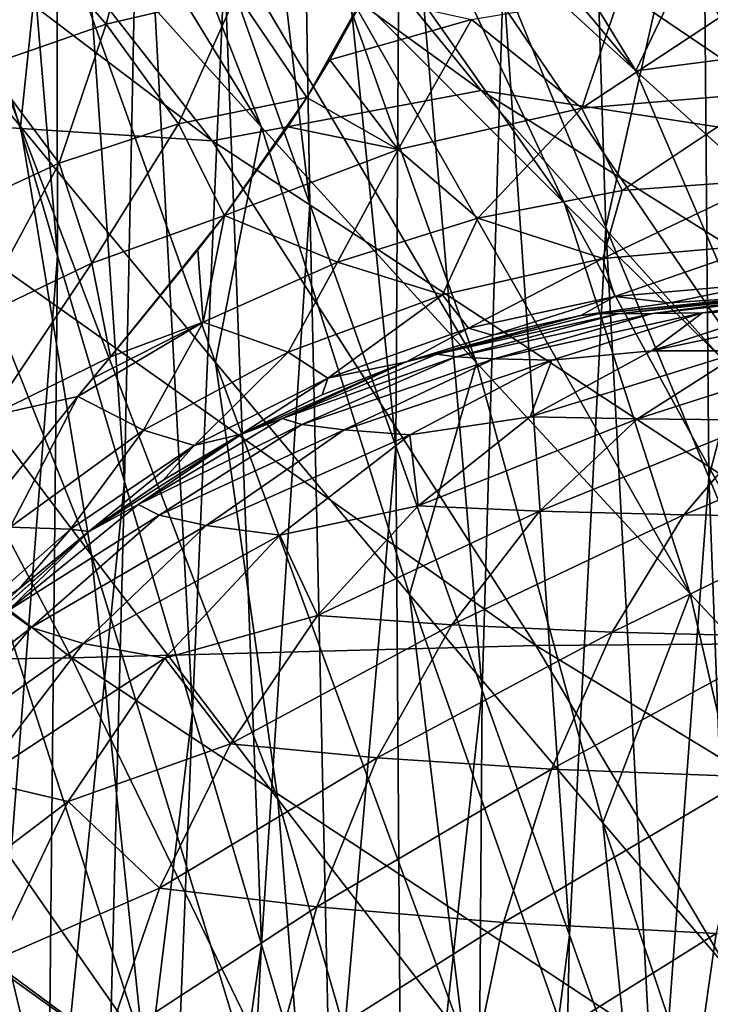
# Model space of a CAD drawing. Header units: metres. Extents: x -22 to 22, y 0 to 204.
# Tile 216 of 256: x -13.48 to -12.29, y 160.77 to 162.47. Entities that reach past the tile are written whole.
import ezdxf

# ---------------------------------------------------------------- set-up
doc = ezdxf.new("R2010")
doc.units = ezdxf.units.M
doc.layers.add('solid_002_SW0002', color=7, linetype='CONTINUOUS')

msp = doc.modelspace()

# ---------------------------------------------------------------- linework, layer by layer
at = {"layer": 'solid_002_SW0002'}
for points in [[(-12.983359, 162.149979, 207.036896), (-13.004021, 163.393951, 206.185196), (-13.179804, 163.818161, 206.340988)], [(-13.129999, 162.562683, 207.182297), (-12.983359, 162.149979, 207.036896), (-13.179804, 163.818161, 206.340988)], [(-13.416545, 162.061127, 208.278366), (-13.419084, 163.373535, 207.508698), (-13.560676, 163.76857, 207.692245)], [(-13.528625, 162.44017, 208.443085), (-13.416545, 162.061127, 208.278366), (-13.560676, 163.76857, 207.692245)], [(-12.30723, 162.855576, 204.769608), (-12.10345, 162.421082, 204.671494), (-12.292397, 163.754166, 203.749527)], [(-13.173586, 163.528122, 242.637985), (-11.495223, 162.420242, 242.637985), (-13.201612, 163.489532, 242.700211)], [(-11.463334, 162.473618, 242.590225), (-11.495223, 162.420242, 242.637985), (-13.173586, 163.528122, 242.637985)], [(-13.201612, 163.489532, 242.700211), (-11.519679, 162.379303, 242.700211), (-13.219208, 163.465317, 242.772659)], [(-11.495223, 162.420242, 242.637985), (-11.519679, 162.379303, 242.700211), (-13.201612, 163.489532, 242.700211)], [(-13.219208, 163.465317, 242.772659), (-11.535032, 162.353607, 242.772659), (-11.844724, 162.530121, 242.850006)], [(-11.519679, 162.379303, 242.700211), (-11.535032, 162.353607, 242.772659), (-13.219208, 163.465317, 242.772659)], [(-12.83556, 161.733612, 206.902267), (-12.827723, 162.967392, 206.043045), (-13.004021, 163.393951, 206.185196)], [(-12.983359, 162.149979, 207.036896), (-12.83556, 161.733612, 206.902267), (-13.004021, 163.393951, 206.185196)], [(-13.301905, 161.673157, 208.123749), (-13.275343, 162.970947, 207.339218), (-13.419084, 163.373535, 207.508698)], [(-13.416545, 162.061127, 208.278366), (-13.301905, 161.673157, 208.123749), (-13.419084, 163.373535, 207.508698)], [(-13.713141, 163.338318, 196.626755), (-13.065951, 162.282135, 197.600052), (-13.437567, 162.69458, 197.673019)], [(-13.713141, 163.338318, 196.626755), (-13.321325, 162.934952, 196.553482), (-13.065951, 162.282135, 197.600052)], [(-12.65107, 162.539185, 205.913513), (-12.474226, 162.110031, 205.795593), (-12.511868, 163.291397, 204.879578)], [(-12.474226, 162.110031, 205.795593), (-12.30723, 162.855576, 204.769608), (-12.511868, 163.291397, 204.879578)], [(-13.152268, 163.250443, 194.27565), (-12.422946, 162.378662, 195.335495), (-12.823798, 162.745941, 195.371826)], [(-13.152268, 163.250443, 194.27565), (-12.74221, 162.901611, 194.23735), (-12.422946, 162.378662, 195.335495)], [(-13.916018, 163.23439, 228.724213), (-14.407158, 163.212219, 228.055984), (-13.151221, 162.258347, 228.154526)], [(-12.688597, 162.345352, 228.837997), (-13.916018, 163.23439, 228.724213), (-13.151221, 162.258347, 228.154526)], [(-13.302086, 163.095673, 229.45285), (-13.916018, 163.23439, 228.724213), (-12.688597, 162.345352, 228.837997)], [(-13.151221, 162.258347, 228.154526), (-14.407158, 163.212219, 228.055984), (-13.887681, 162.305969, 227.504105)], [(-13.227781, 163.121613, 195.420441), (-12.545227, 162.151703, 196.445953), (-12.931919, 162.539291, 196.493362)], [(-13.227781, 163.121613, 195.420441), (-12.823798, 162.745941, 195.371826), (-12.545227, 162.151703, 196.445953)], [(-13.811074, 163.114227, 197.759262), (-13.480658, 162.283157, 198.751495), (-13.817165, 162.694519, 198.843216)], [(-13.811074, 163.114227, 197.759262), (-13.437567, 162.69458, 197.673019), (-13.480658, 162.283157, 198.751495)], [(-12.049051, 162.246536, 229.583267), (-13.302086, 163.095673, 229.45285), (-12.688597, 162.345352, 228.837997)], [(-12.705812, 162.906509, 230.223602), (-13.302086, 163.095673, 229.45285), (-12.049051, 162.246536, 229.583267)], [(-11.841603, 162.462479, 192.230835), (-12.688717, 163.079193, 191.510956), (-12.230071, 162.774155, 191.091263)], [(-11.841603, 162.462479, 192.230835), (-12.268425, 162.725449, 192.690231), (-12.688717, 163.079193, 191.510956)], [(-12.3211, 162.994339, 0.356066), (-12.266282, 163.077377, 0.234648), (-10.551168, 162.052643, 0.234648)], [(-12.320811, 162.994766, 240.894714), (-10.598073, 161.965485, 240.894714), (-12.265915, 163.077927, 241.016022)], [(-11.904922, 162.278839, 193.84964), (-12.647545, 162.95607, 193.265564), (-12.70898, 163.021439, 193.093048)], [(-12.268425, 162.725449, 192.690231), (-11.904922, 162.278839, 193.84964), (-12.70898, 163.021439, 193.093048)], [(-12.3618, 162.932678, 0.494579), (-12.3211, 162.994339, 0.356066), (-10.598321, 161.965012, 0.356066)], [(-12.361601, 162.932968, 240.756287), (-10.63316, 161.900284, 240.756287), (-12.320811, 162.994766, 240.894714)], [(-10.598321, 161.965012, 0.356066), (-12.3211, 162.994339, 0.356066), (-10.551168, 162.052643, 0.234648)], [(-10.63316, 161.900284, 240.756287), (-10.598073, 161.965485, 240.894714), (-12.320811, 162.994766, 240.894714)], [(-13.301905, 161.673157, 208.123749), (-13.18508, 161.278076, 207.978195), (-13.275343, 162.970947, 207.339218)], [(-13.18508, 161.278076, 207.978195), (-13.129999, 162.562683, 207.182297), (-13.275343, 162.970947, 207.339218)], [(-12.83556, 161.733612, 206.902267), (-12.686729, 161.314346, 206.777618), (-12.827723, 162.967392, 206.043045)], [(-12.686729, 161.314346, 206.777618), (-12.65107, 162.539185, 205.913513), (-12.827723, 162.967392, 206.043045)], [(-11.904922, 162.278839, 193.84964), (-12.335512, 162.561111, 194.210373), (-12.647545, 162.95607, 193.265564)], [(-13.321325, 162.934952, 196.553482), (-12.696518, 161.877197, 197.539932), (-13.065951, 162.282135, 197.600052)], [(-13.321325, 162.934952, 196.553482), (-12.931919, 162.539291, 196.493362), (-12.696518, 161.877197, 197.539932)], [(-12.386815, 162.894775, 0.644852), (-12.3618, 162.932678, 0.494579), (-10.63333, 161.899963, 0.494579)], [(-12.386714, 162.894928, 240.606079), (-10.65476, 161.860138, 240.606079), (-12.361601, 162.932968, 240.756287)], [(-10.63333, 161.899963, 0.494579), (-12.3618, 162.932678, 0.494579), (-10.598321, 161.965012, 0.356066)], [(-10.65476, 161.860138, 240.606079), (-10.63316, 161.900284, 240.756287), (-12.361601, 162.932968, 240.756287)], [(-12.74221, 162.901611, 194.23735), (-12.335512, 162.561111, 194.210373), (-12.422946, 162.378662, 195.335495)], [(-11.426435, 162.095474, 230.369232), (-12.705812, 162.906509, 230.223602), (-12.049051, 162.246536, 229.583267)], [(-12.132448, 162.665955, 231.028229), (-12.705812, 162.906509, 230.223602), (-11.426435, 162.095474, 230.369232)], [(-10.654847, 161.85997, 0.644852), (-11.844724, 162.530121, 0.8), (-12.386815, 162.894775, 0.644852)], [(-10.654847, 161.85997, 0.644852), (-12.386815, 162.894775, 0.644852), (-10.63333, 161.899963, 0.494579)], [(-12.386714, 162.894928, 240.606079), (-11.844724, 162.530121, 240.449997), (-10.65476, 161.860138, 240.606079)], [(-12.474226, 162.110031, 205.795593), (-12.297357, 161.680603, 205.688263), (-12.30723, 162.855576, 204.769608)], [(-12.297357, 161.680603, 205.688263), (-12.10345, 162.421082, 204.671494), (-12.30723, 162.855576, 204.769608)], [(-12.823798, 162.745941, 195.371826), (-12.161569, 161.772552, 196.410736), (-12.545227, 162.151703, 196.445953)], [(-12.823798, 162.745941, 195.371826), (-12.422946, 162.378662, 195.335495), (-12.161569, 161.772552, 196.410736)], [(-13.333296, 162.459244, 216.833557), (-13.491243, 162.641998, 216.619583), (-13.270799, 162.696915, 216.735794)], [(-13.109436, 162.51181, 216.916443), (-13.333296, 162.459244, 216.833557), (-13.270799, 162.696915, 216.735794)], [(-13.817165, 162.694519, 198.843216), (-13.358359, 161.54631, 199.744797), (-13.679552, 161.971237, 199.841537)], [(-13.817165, 162.694519, 198.843216), (-13.480658, 162.283157, 198.751495), (-13.358359, 161.54631, 199.744797)], [(-13.437567, 162.69458, 197.673019), (-13.145391, 161.877808, 198.671677), (-13.480658, 162.283157, 198.751495)], [(-13.437567, 162.69458, 197.673019), (-13.065951, 162.282135, 197.600052), (-13.145391, 161.877808, 198.671677)], [(-13.333296, 162.459244, 216.833557), (-13.539344, 162.387817, 216.72316), (-13.491243, 162.641998, 216.619583)], [(-13.18508, 161.278076, 207.978195), (-13.066288, 160.877151, 207.840988), (-13.129999, 162.562683, 207.182297)], [(-13.066288, 160.877151, 207.840988), (-12.983359, 162.149979, 207.036896), (-13.129999, 162.562683, 207.182297)], [(-12.335512, 162.561111, 194.210373), (-12.233697, 162.403778, 194.549683), (-12.422946, 162.378662, 195.335495)], [(-11.606288, 161.746246, 194.991135), (-12.233697, 162.403778, 194.549683), (-12.335512, 162.561111, 194.210373)], [(-11.904922, 162.278839, 193.84964), (-11.606288, 161.746246, 194.991135), (-12.335512, 162.561111, 194.210373)], [(-13.109436, 162.51181, 216.916443), (-12.870976, 162.54306, 216.971054), (-12.988445, 162.33284, 217.096619)], [(-12.988445, 162.33284, 217.096619), (-12.870976, 162.54306, 216.971054), (-12.948659, 162.398102, 217.055618)], [(-12.948659, 162.398102, 217.055618), (-12.870976, 162.54306, 216.971054), (-12.888379, 162.508072, 216.99054)], [(-12.931919, 162.539291, 196.493362), (-12.32956, 161.480179, 197.492203), (-12.696518, 161.877197, 197.539932)], [(-12.931919, 162.539291, 196.493362), (-12.545227, 162.151703, 196.445953), (-12.32956, 161.480179, 197.492203)], [(-12.686729, 161.314346, 206.777618), (-12.537002, 160.89296, 206.662201), (-12.65107, 162.539185, 205.913513)], [(-12.537002, 160.89296, 206.662201), (-12.474226, 162.110031, 205.795593), (-12.65107, 162.539185, 205.913513)], [(-12.515524, 162.314743, 217.253174), (-12.193681, 162.527069, 217.08078), (-12.193675, 162.341965, 217.265656)], [(-12.515524, 162.314743, 217.253174), (-12.45065, 162.510254, 217.071548), (-12.193681, 162.527069, 217.08078)], [(-13.208833, 162.28775, 217.036789), (-13.333296, 162.459244, 216.833557), (-13.109436, 162.51181, 216.916443)], [(-13.208833, 162.28775, 217.036789), (-13.109436, 162.51181, 216.916443), (-12.988445, 162.33284, 217.096619)], [(-12.515524, 162.314743, 217.253174), (-12.705218, 162.467407, 217.062363), (-12.45065, 162.510254, 217.071548)], [(-12.705218, 162.467407, 217.062363), (-12.948659, 162.398102, 217.055618), (-12.888379, 162.508072, 216.99054)], [(-13.413774, 162.220428, 216.955811), (-13.539344, 162.387817, 216.72316), (-13.333296, 162.459244, 216.833557)], [(-13.208833, 162.28775, 217.036789), (-13.413774, 162.220428, 216.955811), (-13.333296, 162.459244, 216.833557)], [(-12.831384, 162.243561, 217.24086), (-12.948659, 162.398102, 217.055618), (-12.705218, 162.467407, 217.062363)], [(-12.515524, 162.314743, 217.253174), (-12.831384, 162.243561, 217.24086), (-12.705218, 162.467407, 217.062363)], [(-13.521105, 160.727036, 209.002289), (-13.416545, 162.061127, 208.278366), (-13.528625, 162.44017, 208.443085)], [(-12.297357, 161.680603, 205.688263), (-12.120647, 161.25148, 205.590866), (-12.10345, 162.421082, 204.671494)], [(-12.831384, 162.243561, 217.24086), (-12.988445, 162.33284, 217.096619), (-12.948659, 162.398102, 217.055618)], [(-12.233697, 162.403778, 194.549683), (-12.025579, 162.020172, 195.310883), (-12.422946, 162.378662, 195.335495)], [(-13.413774, 162.220428, 216.955811), (-13.60112, 162.133835, 216.853378), (-13.539344, 162.387817, 216.72316)], [(-12.422946, 162.378662, 195.335495), (-12.025579, 162.020172, 195.310883), (-12.161569, 161.772552, 196.410736)], [(-13.392797, 161.370193, 226.969696), (-14.664153, 162.34317, 226.912155), (-14.245374, 161.35672, 226.426193)], [(-13.887681, 162.305969, 227.504105), (-14.664153, 162.34317, 226.912155), (-13.392797, 161.370193, 226.969696)], [(-12.688597, 162.345352, 228.837997), (-13.151221, 162.258347, 228.154526), (-11.837135, 161.396866, 228.241898)], [(-11.409426, 161.543259, 228.939041), (-12.688597, 162.345352, 228.837997), (-11.837135, 161.396866, 228.241898)], [(-12.049051, 162.246536, 229.583267), (-12.688597, 162.345352, 228.837997), (-11.409426, 161.543259, 228.939041)], [(-12.446608, 162.172958, 217.469437), (-12.515524, 162.314743, 217.253174), (-12.193675, 162.341965, 217.265656)], [(-12.446608, 162.172958, 217.469437), (-12.193675, 162.341965, 217.265656), (-12.195352, 162.191772, 217.479858)], [(-13.208833, 162.28775, 217.036789), (-12.988445, 162.33284, 217.096619), (-13.129848, 162.13028, 217.230774)], [(-13.129848, 162.13028, 217.230774), (-12.988445, 162.33284, 217.096619), (-13.020815, 162.282898, 217.128983)], [(-12.831384, 162.243561, 217.24086), (-13.020815, 162.282898, 217.128983), (-12.988445, 162.33284, 217.096619)], [(-12.594992, 161.391144, 227.576477), (-13.887681, 162.305969, 227.504105), (-13.392797, 161.370193, 226.969696)], [(-13.151221, 162.258347, 228.154526), (-13.887681, 162.305969, 227.504105), (-12.594992, 161.391144, 227.576477)], [(-12.694623, 162.125519, 217.459122), (-12.831384, 162.243561, 217.24086), (-12.515524, 162.314743, 217.253174)], [(-12.446608, 162.172958, 217.469437), (-12.694623, 162.125519, 217.459122), (-12.515524, 162.314743, 217.253174)], [(-13.480658, 162.283157, 198.751495), (-13.037994, 161.127151, 199.659805), (-13.358359, 161.54631, 199.744797)], [(-13.480658, 162.283157, 198.751495), (-13.145391, 161.877808, 198.671677), (-13.037994, 161.127151, 199.659805)], [(-13.358085, 162.048416, 217.167252), (-13.413774, 162.220428, 216.955811), (-13.208833, 162.28775, 217.036789)], [(-13.358085, 162.048416, 217.167252), (-13.208833, 162.28775, 217.036789), (-13.129848, 162.13028, 217.230774)], [(-13.065951, 162.282135, 197.600052), (-12.811585, 161.478775, 198.603378), (-13.145391, 161.877808, 198.671677)], [(-12.831384, 162.243561, 217.24086), (-13.129848, 162.13028, 217.230774), (-13.020815, 162.282898, 217.128983)], [(-13.065951, 162.282135, 197.600052), (-12.696518, 161.877197, 197.539932), (-12.811585, 161.478775, 198.603378)], [(-11.837135, 161.396866, 228.241898), (-13.151221, 162.258347, 228.154526), (-12.594992, 161.391144, 227.576477)], [(-12.9357, 162.049881, 217.449112), (-13.129848, 162.13028, 217.230774), (-12.831384, 162.243561, 217.24086)], [(-12.694623, 162.125519, 217.459122), (-12.9357, 162.049881, 217.449112), (-12.831384, 162.243561, 217.24086)], [(-13.557593, 161.952927, 217.077347), (-13.60112, 162.133835, 216.853378), (-13.413774, 162.220428, 216.955811)], [(-13.358085, 162.048416, 217.167252), (-13.557593, 161.952927, 217.077347), (-13.413774, 162.220428, 216.955811)], [(-12.47968, 162.056427, 217.70459), (-12.195352, 162.191772, 217.479858), (-12.198659, 162.08107, 217.716873)], [(-12.47968, 162.056427, 217.70459), (-12.446608, 162.172958, 217.469437), (-12.195352, 162.191772, 217.479858)], [(-12.47968, 162.056427, 217.70459), (-12.694623, 162.125519, 217.459122), (-12.446608, 162.172958, 217.469437)], [(-13.066288, 160.877151, 207.840988), (-12.945629, 160.471252, 207.711624), (-12.983359, 162.149979, 207.036896)], [(-12.945629, 160.471252, 207.711624), (-12.83556, 161.733612, 206.902267), (-12.983359, 162.149979, 207.036896)], [(-12.545227, 162.151703, 196.445953), (-11.965374, 161.091476, 197.45636), (-12.32956, 161.480179, 197.492203)], [(-12.545227, 162.151703, 196.445953), (-12.161569, 161.772552, 196.410736), (-11.965374, 161.091476, 197.45636)], [(-13.358085, 162.048416, 217.167252), (-13.129848, 162.13028, 217.230774), (-13.325472, 161.887573, 217.389633)], [(-13.325472, 161.887573, 217.389633), (-13.129848, 162.13028, 217.230774), (-13.175461, 162.071487, 217.270203)], [(-13.166636, 161.947052, 217.439545), (-13.175461, 162.071487, 217.270203), (-13.129848, 162.13028, 217.230774)], [(-12.9357, 162.049881, 217.449112), (-13.166636, 161.947052, 217.439545), (-13.129848, 162.13028, 217.230774)], [(-12.755352, 161.994125, 217.692505), (-12.9357, 162.049881, 217.449112), (-12.694623, 162.125519, 217.459122)], [(-12.47968, 162.056427, 217.70459), (-12.755352, 161.994125, 217.692505), (-12.694623, 162.125519, 217.459122)], [(-12.537002, 160.89296, 206.662201), (-12.386508, 160.470215, 206.555267), (-12.474226, 162.110031, 205.795593)], [(-12.386508, 160.470215, 206.555267), (-12.297357, 161.680603, 205.688263), (-12.474226, 162.110031, 205.795593)], [(-13.166636, 161.947052, 217.439545), (-13.325472, 161.887573, 217.389633), (-13.175461, 162.071487, 217.270203)], [(-12.459112, 161.991058, 217.957932), (-12.47968, 162.056427, 217.70459), (-12.198659, 162.08107, 217.716873)], [(-12.459112, 161.991058, 217.957932), (-12.198659, 162.08107, 217.716873), (-12.203497, 162.013214, 217.969498)], [(-13.521105, 160.727036, 209.002289), (-13.434216, 160.353882, 208.860291), (-13.416545, 162.061127, 208.278366)], [(-13.434216, 160.353882, 208.860291), (-13.301905, 161.673157, 208.123749), (-13.416545, 162.061127, 208.278366)], [(-12.710262, 161.936707, 217.946548), (-12.755352, 161.994125, 217.692505), (-12.47968, 162.056427, 217.70459)], [(-12.459112, 161.991058, 217.957932), (-12.710262, 161.936707, 217.946548), (-12.47968, 162.056427, 217.70459)], [(-13.533531, 161.785156, 217.309814), (-13.557593, 161.952927, 217.077347), (-13.358085, 162.048416, 217.167252)], [(-13.533531, 161.785156, 217.309814), (-13.358085, 162.048416, 217.167252), (-13.325472, 161.887573, 217.389633)], [(-13.020138, 161.895126, 217.680939), (-13.166636, 161.947052, 217.439545), (-12.9357, 162.049881, 217.449112)], [(-12.755352, 161.994125, 217.692505), (-13.020138, 161.895126, 217.680939), (-12.9357, 162.049881, 217.449112)], [(-12.459112, 161.991058, 217.957932), (-12.203497, 162.013214, 217.969498), (-12.364248, 161.98024, 218.222595)], [(-12.203497, 162.013214, 217.969498), (-12.209712, 161.99028, 218.229767), (-12.364248, 161.98024, 218.222595)], [(-12.952446, 161.850922, 217.935593), (-13.020138, 161.895126, 217.680939), (-12.755352, 161.994125, 217.692505)], [(-12.710262, 161.936707, 217.946548), (-12.952446, 161.850922, 217.935593), (-12.755352, 161.994125, 217.692505)], [(-12.459112, 161.991058, 217.957932), (-12.668931, 161.924423, 218.208694), (-12.710262, 161.936707, 217.946548)], [(-12.459112, 161.991058, 217.957932), (-12.51763, 161.958252, 218.215561), (-12.668931, 161.924423, 218.208694)], [(-12.518003, 161.958176, 218.687119), (-12.209712, 161.99028, 218.229767), (-12.209699, 161.99028, 218.687119)], [(-12.364248, 161.98024, 218.222595), (-12.209712, 161.99028, 218.229767), (-12.518003, 161.958176, 218.687119)], [(-12.518003, 161.958176, 218.687119), (-12.209699, 161.99028, 218.687119), (-12.485432, 161.961945, 218.880707)], [(-12.459112, 161.991058, 217.957932), (-12.364248, 161.98024, 218.222595), (-12.51763, 161.958252, 218.215561)], [(-12.485432, 161.961945, 218.880707), (-12.209699, 161.99028, 218.687119), (-12.198237, 161.990585, 218.84346)], [(-12.485432, 161.961945, 218.880707), (-12.198237, 161.990585, 218.84346), (-12.453391, 161.961502, 219.074615)], [(-12.453391, 161.961502, 219.074615), (-12.190028, 161.990799, 218.894089), (-12.166732, 161.991409, 218.993912)], [(-12.453391, 161.961502, 219.074615), (-12.166732, 161.991409, 218.993912), (-12.394295, 161.961746, 219.263153)], [(-12.453391, 161.961502, 219.074615), (-12.198237, 161.990585, 218.84346), (-12.190028, 161.990799, 218.894089)], [(-12.394295, 161.961746, 219.263153), (-12.135224, 161.992233, 219.08815), (-12.114299, 161.992783, 219.138245)], [(-12.394295, 161.961746, 219.263153), (-12.114299, 161.992783, 219.138245), (-12.308463, 161.962692, 219.442398)], [(-12.394295, 161.961746, 219.263153), (-12.166732, 161.991409, 218.993912), (-12.135224, 161.992233, 219.08815)], [(-12.308463, 161.962692, 219.442398), (-12.114299, 161.992783, 219.138245), (-12.044113, 161.994614, 219.271103)], [(-12.308463, 161.962692, 219.442398), (-12.044113, 161.994614, 219.271103), (-12.1767, 161.96907, 219.591034)], [(-13.679552, 161.971237, 199.841537), (-13.269756, 160.699387, 200.68811), (-13.569113, 161.128052, 200.788254)], [(-13.679552, 161.971237, 199.841537), (-13.358359, 161.54631, 199.744797), (-13.269756, 160.699387, 200.68811)], [(-12.51763, 161.958252, 218.215561), (-12.364248, 161.98024, 218.222595), (-12.518003, 161.958176, 218.687119)], [(-12.395964, 161.897614, 219.778259), (-12.043417, 161.971588, 219.736053), (-12.236805, 161.897934, 219.958099)], [(-12.395964, 161.897614, 219.778259), (-12.1767, 161.96907, 219.591034), (-12.043417, 161.971588, 219.736053)], [(-12.308463, 161.962692, 219.442398), (-12.1767, 161.96907, 219.591034), (-12.395964, 161.897614, 219.778259)], [(-12.817645, 161.87883, 218.687119), (-12.518003, 161.958176, 218.687119), (-12.764657, 161.891739, 218.919693)], [(-12.668931, 161.924423, 218.208694), (-12.518003, 161.958176, 218.687119), (-12.817645, 161.87883, 218.687119)], [(-12.764657, 161.891739, 218.919693), (-12.485432, 161.961945, 218.880707), (-12.453391, 161.961502, 219.074615)], [(-12.518003, 161.958176, 218.687119), (-12.485432, 161.961945, 218.880707), (-12.764657, 161.891739, 218.919693)], [(-12.764657, 161.891739, 218.919693), (-12.453391, 161.961502, 219.074615), (-12.732133, 161.887527, 219.154419)], [(-12.732133, 161.887527, 219.154419), (-12.394295, 161.961746, 219.263153), (-12.666351, 161.884064, 219.384567)], [(-12.732133, 161.887527, 219.154419), (-12.453391, 161.961502, 219.074615), (-12.394295, 161.961746, 219.263153)], [(-12.668931, 161.924423, 218.208694), (-12.51763, 161.958252, 218.215561), (-12.518003, 161.958176, 218.687119)], [(-12.666351, 161.884064, 219.384567), (-12.308463, 161.962692, 219.442398), (-12.566988, 161.881561, 219.605301)], [(-12.666351, 161.884064, 219.384567), (-12.394295, 161.961746, 219.263153), (-12.308463, 161.962692, 219.442398)], [(-12.566988, 161.881561, 219.605301), (-12.308463, 161.962692, 219.442398), (-12.395964, 161.897614, 219.778259)], [(-13.166636, 161.947052, 217.439545), (-13.381993, 161.819412, 217.431366), (-13.356023, 161.850769, 217.412369)], [(-13.269267, 161.761215, 217.670059), (-13.381993, 161.819412, 217.431366), (-13.166636, 161.947052, 217.439545)], [(-13.166636, 161.947052, 217.439545), (-13.356023, 161.850769, 217.412369), (-13.325472, 161.887573, 217.389633)], [(-13.020138, 161.895126, 217.680939), (-13.269267, 161.761215, 217.670059), (-13.166636, 161.947052, 217.439545)], [(-12.710262, 161.936707, 217.946548), (-12.817255, 161.878967, 218.20195), (-12.952446, 161.850922, 217.935593)], [(-12.710262, 161.936707, 217.946548), (-12.668931, 161.924423, 218.208694), (-12.817255, 161.878967, 218.20195)], [(-12.817255, 161.878967, 218.20195), (-12.668931, 161.924423, 218.208694), (-12.817645, 161.87883, 218.687119)], [(-12.419946, 161.780579, 220.1698), (-12.049829, 161.899384, 220.112793), (-12.201581, 161.778702, 220.353668)], [(-12.419946, 161.780579, 220.1698), (-12.236805, 161.897934, 219.958099), (-12.049829, 161.899384, 220.112793)], [(-13.533531, 161.785156, 217.309814), (-13.325472, 161.887573, 217.389633), (-13.381993, 161.819412, 217.431366)], [(-13.381993, 161.819412, 217.431366), (-13.325472, 161.887573, 217.389633), (-13.356023, 161.850769, 217.412369)], [(-13.181815, 161.735123, 217.925232), (-13.269267, 161.761215, 217.670059), (-13.020138, 161.895126, 217.680939)], [(-12.952446, 161.850922, 217.935593), (-13.181815, 161.735123, 217.925232), (-13.020138, 161.895126, 217.680939)], [(-13.030842, 161.781433, 218.957016), (-12.764657, 161.891739, 218.919693), (-12.732133, 161.887527, 219.154419)], [(-12.817645, 161.87883, 218.687119), (-12.764657, 161.891739, 218.919693), (-13.030842, 161.781433, 218.957016)], [(-13.030842, 161.781433, 218.957016), (-12.732133, 161.887527, 219.154419), (-12.997055, 161.771133, 219.230606)], [(-12.997055, 161.771133, 219.230606), (-12.732133, 161.887527, 219.154419), (-12.666351, 161.884064, 219.384567)], [(-12.997055, 161.771133, 219.230606), (-12.666351, 161.884064, 219.384567), (-12.924088, 161.761581, 219.500153)], [(-12.924088, 161.761581, 219.500153), (-12.666351, 161.884064, 219.384567), (-12.566988, 161.881561, 219.605301)], [(-12.604263, 161.784256, 219.957138), (-12.236805, 161.897934, 219.958099), (-12.419946, 161.780579, 220.1698)], [(-12.604263, 161.784256, 219.957138), (-12.395964, 161.897614, 219.778259), (-12.236805, 161.897934, 219.958099)], [(-12.566988, 161.881561, 219.605301), (-12.395964, 161.897614, 219.778259), (-12.604263, 161.784256, 219.957138)], [(-13.145391, 161.877808, 198.671677), (-12.718678, 160.714081, 199.586243), (-13.037994, 161.127151, 199.659805)], [(-13.145391, 161.877808, 198.671677), (-12.811585, 161.478775, 198.603378), (-12.718678, 160.714081, 199.586243)], [(-13.101426, 161.75412, 218.687119), (-12.817645, 161.87883, 218.687119), (-13.030842, 161.781433, 218.957016)], [(-12.961713, 161.822083, 218.195313), (-12.817645, 161.87883, 218.687119), (-13.101426, 161.75412, 218.687119)], [(-12.961713, 161.822083, 218.195313), (-12.817255, 161.878967, 218.20195), (-12.817645, 161.87883, 218.687119)], [(-12.952446, 161.850922, 217.935593), (-12.817255, 161.878967, 218.20195), (-12.961713, 161.822083, 218.195313)], [(-12.924088, 161.761581, 219.500153), (-12.566988, 161.881561, 219.605301), (-12.811086, 161.753281, 219.759964)], [(-12.696518, 161.877197, 197.539932), (-12.479483, 161.086365, 198.54628), (-12.811585, 161.478775, 198.603378)], [(-12.811086, 161.753281, 219.759964), (-12.566988, 161.881561, 219.605301), (-12.604263, 161.784256, 219.957138)], [(-12.696518, 161.877197, 197.539932), (-12.32956, 161.480179, 197.492203), (-12.479483, 161.086365, 198.54628)], [(-12.952446, 161.850922, 217.935593), (-13.101364, 161.75415, 218.188889), (-13.181815, 161.735123, 217.925232)], [(-12.952446, 161.850922, 217.935593), (-12.961713, 161.822083, 218.195313), (-13.101364, 161.75415, 218.188889)], [(-13.498216, 161.594788, 217.66008), (-13.543064, 161.61853, 217.545044), (-13.381993, 161.819412, 217.431366)], [(-13.533531, 161.785156, 217.309814), (-13.381993, 161.819412, 217.431366), (-13.543064, 161.61853, 217.545044)], [(-13.269267, 161.761215, 217.670059), (-13.498216, 161.594788, 217.66008), (-13.381993, 161.819412, 217.431366)], [(-13.101364, 161.75415, 218.188889), (-12.961713, 161.822083, 218.195313), (-13.101426, 161.75412, 218.687119)], [(-13.278368, 161.633347, 218.991882), (-13.030842, 161.781433, 218.957016), (-12.997055, 161.771133, 219.230606)], [(-13.101426, 161.75412, 218.687119), (-13.030842, 161.781433, 218.957016), (-13.278368, 161.633347, 218.991882)], [(-12.811086, 161.753281, 219.759964), (-12.604263, 161.784256, 219.957138), (-12.797005, 161.63147, 220.123718)], [(-12.797005, 161.63147, 220.123718), (-12.604263, 161.784256, 219.957138), (-12.419946, 161.780579, 220.1698)], [(-13.278368, 161.633347, 218.991882), (-12.997055, 161.771133, 219.230606), (-13.242226, 161.614899, 219.301483)], [(-13.242226, 161.614899, 219.301483), (-12.997055, 161.771133, 219.230606), (-12.924088, 161.761581, 219.500153)], [(-12.797005, 161.63147, 220.123718), (-12.419946, 161.780579, 220.1698), (-12.58862, 161.622223, 220.366272)], [(-12.58862, 161.622223, 220.366272), (-12.419946, 161.780579, 220.1698), (-12.201581, 161.778702, 220.353668)], [(-12.58862, 161.622223, 220.366272), (-12.201581, 161.778702, 220.353668), (-12.340641, 161.615585, 220.576538)], [(-12.340641, 161.615585, 220.576538), (-11.952967, 161.778992, 220.501724), (-12.057319, 161.612274, 220.746216)], [(-12.340641, 161.615585, 220.576538), (-12.201581, 161.778702, 220.353668), (-11.952967, 161.778992, 220.501724)], [(-13.394728, 161.59111, 217.915604), (-13.498216, 161.594788, 217.66008), (-13.269267, 161.761215, 217.670059)], [(-13.181815, 161.735123, 217.925232), (-13.394728, 161.59111, 217.915604), (-13.269267, 161.761215, 217.670059)], [(-13.362531, 161.587067, 218.687119), (-13.101426, 161.75412, 218.687119), (-13.278368, 161.633347, 218.991882)], [(-13.235302, 161.675613, 218.182785), (-13.101426, 161.75412, 218.687119), (-13.362531, 161.587067, 218.687119)], [(-13.242226, 161.614899, 219.301483), (-12.924088, 161.761581, 219.500153), (-13.161394, 161.597198, 219.607162)], [(-13.235302, 161.675613, 218.182785), (-13.101364, 161.75415, 218.188889), (-13.101426, 161.75412, 218.687119)], [(-13.181815, 161.735123, 217.925232), (-13.101364, 161.75415, 218.188889), (-13.235302, 161.675613, 218.182785)], [(-13.161394, 161.597198, 219.607162), (-12.924088, 161.761581, 219.500153), (-12.811086, 161.753281, 219.759964)], [(-13.161394, 161.597198, 219.607162), (-12.811086, 161.753281, 219.759964), (-13.034656, 161.581085, 219.902512)], [(-13.034656, 161.581085, 219.902512), (-12.811086, 161.753281, 219.759964), (-12.797005, 161.63147, 220.123718)], [(-13.181815, 161.735123, 217.925232), (-13.36274, 161.586914, 218.176941), (-13.394728, 161.59111, 217.915604)], [(-13.181815, 161.735123, 217.925232), (-13.235302, 161.675613, 218.182785), (-13.36274, 161.586914, 218.176941)], [(-12.945629, 160.471252, 207.711624), (-12.823203, 160.061203, 207.589615), (-12.83556, 161.733612, 206.902267)], [(-12.823203, 160.061203, 207.589615), (-12.686729, 161.314346, 206.777618), (-12.83556, 161.733612, 206.902267)], [(-12.386508, 160.470215, 206.555267), (-12.235409, 160.046738, 206.456345), (-12.297357, 161.680603, 205.688263)], [(-12.235409, 160.046738, 206.456345), (-12.120647, 161.25148, 205.590866), (-12.297357, 161.680603, 205.688263)], [(-13.434216, 160.353882, 208.860291), (-13.344504, 159.972198, 208.723846), (-13.301905, 161.673157, 208.123749)], [(-13.36274, 161.586914, 218.176941), (-13.235302, 161.675613, 218.182785), (-13.362531, 161.587067, 218.687119)], [(-13.344504, 159.972198, 208.723846), (-13.18508, 161.278076, 207.978195), (-13.301905, 161.673157, 208.123749)], [(-13.502011, 161.450607, 219.023575), (-13.278368, 161.633347, 218.991882), (-13.242226, 161.614899, 219.301483)], [(-13.362531, 161.587067, 218.687119), (-13.278368, 161.633347, 218.991882), (-13.502011, 161.450607, 219.023575)], [(-13.034656, 161.581085, 219.902512), (-12.797005, 161.63147, 220.123718), (-12.969934, 161.442657, 220.274323)], [(-12.969934, 161.442657, 220.274323), (-12.797005, 161.63147, 220.123718), (-12.58862, 161.622223, 220.366272)], [(-13.502011, 161.450607, 219.023575), (-13.242226, 161.614899, 219.301483), (-13.462159, 161.422363, 219.365448)], [(-13.462159, 161.422363, 219.365448), (-13.242226, 161.614899, 219.301483), (-13.161394, 161.597198, 219.607162)], [(-12.969934, 161.442657, 220.274323), (-12.58862, 161.622223, 220.366272), (-12.738944, 161.426529, 220.542999)], [(-12.738944, 161.426529, 220.542999), (-12.58862, 161.622223, 220.366272), (-12.340641, 161.615585, 220.576538)], [(-12.738944, 161.426529, 220.542999), (-12.340641, 161.615585, 220.576538), (-12.463684, 161.413925, 220.776077)], [(-12.463684, 161.413925, 220.776077), (-12.340641, 161.615585, 220.576538), (-12.057319, 161.612274, 220.746216)], [(-12.463684, 161.413925, 220.776077), (-12.057319, 161.612274, 220.746216), (-12.148879, 161.406036, 220.964279)], [(-13.394728, 161.59111, 217.915604), (-13.587726, 161.421219, 217.906891), (-13.498216, 161.594788, 217.66008)], [(-13.462159, 161.422363, 219.365448), (-13.161394, 161.597198, 219.607162), (-13.372649, 161.394821, 219.703094)], [(-13.372649, 161.394821, 219.703094), (-13.161394, 161.597198, 219.607162), (-13.034656, 161.581085, 219.902512)], [(-13.594686, 161.381683, 218.687119), (-13.362531, 161.587067, 218.687119), (-13.502011, 161.450607, 219.023575)], [(-13.36274, 161.586914, 218.176941), (-13.362531, 161.587067, 218.687119), (-13.594686, 161.381683, 218.687119)], [(-13.482911, 161.488602, 218.171402), (-13.36274, 161.586914, 218.176941), (-13.594686, 161.381683, 218.687119)], [(-13.394728, 161.59111, 217.915604), (-13.482911, 161.488602, 218.171402), (-13.587726, 161.421219, 217.906891)], [(-13.394728, 161.59111, 217.915604), (-13.36274, 161.586914, 218.176941), (-13.482911, 161.488602, 218.171402)], [(-13.372649, 161.394821, 219.703094), (-13.034656, 161.581085, 219.902512), (-13.23211, 161.369247, 220.029388)], [(-13.23211, 161.369247, 220.029388), (-13.034656, 161.581085, 219.902512), (-12.969934, 161.442657, 220.274323)], [(-13.358359, 161.54631, 199.744797), (-12.970687, 160.27597, 200.598984), (-13.269756, 160.699387, 200.68811)], [(-13.358359, 161.54631, 199.744797), (-13.037994, 161.127151, 199.659805), (-12.970687, 160.27597, 200.598984)], [(-12.811585, 161.478775, 198.603378), (-12.400644, 160.30751, 199.523743), (-12.718678, 160.714081, 199.586243)], [(-12.811585, 161.478775, 198.603378), (-12.479483, 161.086365, 198.54628), (-12.400644, 160.30751, 199.523743)], [(-12.32956, 161.480179, 197.492203), (-12.14932, 160.700958, 198.499954), (-12.479483, 161.086365, 198.54628)], [(-12.32956, 161.480179, 197.492203), (-11.965374, 161.091476, 197.45636), (-12.14932, 160.700958, 198.499954)], [(-13.697052, 161.237061, 219.051392), (-13.502011, 161.450607, 219.023575), (-13.462159, 161.422363, 219.365448)], [(-13.23211, 161.369247, 220.029388), (-12.969934, 161.442657, 220.274323), (-13.119239, 161.221954, 220.405624)], [(-13.119239, 161.221954, 220.405624), (-12.969934, 161.442657, 220.274323), (-12.738944, 161.426529, 220.542999)], [(-13.119239, 161.221954, 220.405624), (-12.738944, 161.426529, 220.542999), (-12.867455, 161.197968, 220.695892)], [(-12.867455, 161.197968, 220.695892), (-12.738944, 161.426529, 220.542999), (-12.463684, 161.413925, 220.776077)], [(-13.697052, 161.237061, 219.051392), (-13.462159, 161.422363, 219.365448), (-13.65193, 161.197784, 219.421066)], [(-13.65193, 161.197784, 219.421066), (-13.462159, 161.422363, 219.365448), (-13.372649, 161.394821, 219.703094)], [(-12.867455, 161.197968, 220.695892), (-12.463684, 161.413925, 220.776077), (-12.567771, 161.178574, 220.94751)], [(-12.567771, 161.178574, 220.94751), (-12.463684, 161.413925, 220.776077), (-12.148879, 161.406036, 220.964279)], [(-13.65193, 161.197784, 219.421066), (-13.372649, 161.394821, 219.703094), (-13.552845, 161.159225, 219.785645)], [(-13.552845, 161.159225, 219.785645), (-13.372649, 161.394821, 219.703094), (-13.23211, 161.369247, 220.029388)], [(-11.837135, 161.396866, 228.241898), (-12.594992, 161.391144, 227.576477), (-11.246169, 160.570343, 227.640198)], [(-12.567771, 161.178574, 220.94751), (-12.148879, 161.406036, 220.964279), (-12.225393, 161.165359, 221.150513)], [(-12.594992, 161.391144, 227.576477), (-13.392797, 161.370193, 226.969696), (-12.060295, 160.490265, 227.020569)], [(-11.246169, 160.570343, 227.640198), (-12.594992, 161.391144, 227.576477), (-12.060295, 160.490265, 227.020569)], [(-13.392797, 161.370193, 226.969696), (-14.245374, 161.35672, 226.426193), (-12.928658, 160.410812, 226.464661)], [(-13.552845, 161.159225, 219.785645), (-13.23211, 161.369247, 220.029388), (-13.398516, 161.123093, 220.137421)], [(-13.398516, 161.123093, 220.137421), (-13.23211, 161.369247, 220.029388), (-13.119239, 161.221954, 220.405624)], [(-12.060295, 160.490265, 227.020569), (-13.392797, 161.370193, 226.969696), (-12.928658, 160.410812, 226.464661)], [(-12.928658, 160.410812, 226.464661), (-14.245374, 161.35672, 226.426193), (-13.876693, 160.365021, 225.976883)], [(-12.823203, 160.061203, 207.589615), (-12.699109, 159.647842, 207.474472), (-12.686729, 161.314346, 206.777618)], [(-12.699109, 159.647842, 207.474472), (-12.537002, 160.89296, 206.662201), (-12.686729, 161.314346, 206.777618)], [(-13.344504, 159.972198, 208.723846), (-13.252095, 159.583267, 208.592575), (-13.18508, 161.278076, 207.978195)], [(-13.252095, 159.583267, 208.592575), (-13.066288, 160.877151, 207.840988), (-13.18508, 161.278076, 207.978195)], [(-13.398516, 161.123093, 220.137421), (-13.119239, 161.221954, 220.405624), (-13.241624, 160.974258, 220.51474)], [(-13.241624, 160.974258, 220.51474), (-13.119239, 161.221954, 220.405624), (-12.867455, 161.197968, 220.695892)], [(-13.241624, 160.974258, 220.51474), (-12.867455, 161.197968, 220.695892), (-12.971193, 160.941849, 220.821457)], [(-12.971193, 160.941849, 220.821457), (-12.867455, 161.197968, 220.695892), (-12.567771, 161.178574, 220.94751)], [(-12.971193, 160.941849, 220.821457), (-12.567771, 161.178574, 220.94751), (-12.650413, 160.915131, 221.086731)], [(-12.650413, 160.915131, 221.086731), (-12.567771, 161.178574, 220.94751), (-12.225393, 161.165359, 221.150513)], [(-13.697713, 160.896011, 219.852859), (-13.552845, 161.159225, 219.785645), (-13.398516, 161.123093, 220.137421)], [(-12.650413, 160.915131, 221.086731), (-12.225393, 161.165359, 221.150513), (-12.284979, 160.896179, 221.300369)], [(-13.697713, 160.896011, 219.852859), (-13.398516, 161.123093, 220.137421), (-13.529714, 160.84874, 220.223907)], [(-13.569113, 161.128052, 200.788254), (-13.248005, 159.784073, 201.582596), (-13.524748, 160.213242, 201.687103)], [(-13.569113, 161.128052, 200.788254), (-13.269756, 160.699387, 200.68811), (-13.248005, 159.784073, 201.582596)], [(-13.529714, 160.84874, 220.223907), (-13.398516, 161.123093, 220.137421), (-13.241624, 160.974258, 220.51474)], [(-13.037994, 161.127151, 199.659805), (-12.672106, 159.85817, 200.520584), (-12.970687, 160.27597, 200.598984)], [(-13.037994, 161.127151, 199.659805), (-12.718678, 160.714081, 199.586243), (-12.672106, 159.85817, 200.520584)], [(-12.479483, 161.086365, 198.54628), (-12.084119, 159.907822, 199.471939), (-12.400644, 160.30751, 199.523743)], [(-12.479483, 161.086365, 198.54628), (-12.14932, 160.700958, 198.499954), (-12.084119, 159.907822, 199.471939)], [(-13.529714, 160.84874, 220.223907), (-13.241624, 160.974258, 220.51474), (-13.334391, 160.705017, 220.599258)], [(-13.334391, 160.705017, 220.599258), (-13.241624, 160.974258, 220.51474), (-12.971193, 160.941849, 220.821457)], [(-13.334391, 160.705017, 220.599258), (-12.971193, 160.941849, 220.821457), (-13.04777, 160.664032, 220.916779)], [(-13.04777, 160.664032, 220.916779), (-12.971193, 160.941849, 220.821457), (-12.650413, 160.915131, 221.086731)], [(-13.04777, 160.664032, 220.916779), (-12.650413, 160.915131, 221.086731), (-12.709633, 160.629898, 221.19043)], [(-12.709633, 160.629898, 221.19043), (-12.650413, 160.915131, 221.086731), (-12.284979, 160.896179, 221.300369)], [(-12.709633, 160.629898, 221.19043), (-12.284979, 160.896179, 221.300369), (-12.326168, 160.605103, 221.410141)], [(-12.699109, 159.647842, 207.474472), (-12.573448, 159.232025, 207.365707), (-12.537002, 160.89296, 206.662201)], [(-12.573448, 159.232025, 207.365707), (-12.386508, 160.470215, 206.555267), (-12.537002, 160.89296, 206.662201)], [(-12.326168, 160.605103, 221.410141), (-12.284979, 160.896179, 221.300369), (-11.884922, 160.884705, 221.453705)], [(-12.326168, 160.605103, 221.410141), (-11.884922, 160.884705, 221.453705), (-11.907737, 160.58931, 221.567261)], [(-13.252095, 159.583267, 208.592575), (-13.157057, 159.188034, 208.466232), (-13.066288, 160.877151, 207.840988)], [(-13.157057, 159.188034, 208.466232), (-12.945629, 160.471252, 207.711624), (-13.066288, 160.877151, 207.840988)], [(-13.622425, 160.55307, 220.286697), (-13.529714, 160.84874, 220.223907), (-13.334391, 160.705017, 220.599258)]]:
    msp.add_3dface(points, dxfattribs=at)

doc.saveas('drawing.dxf')
